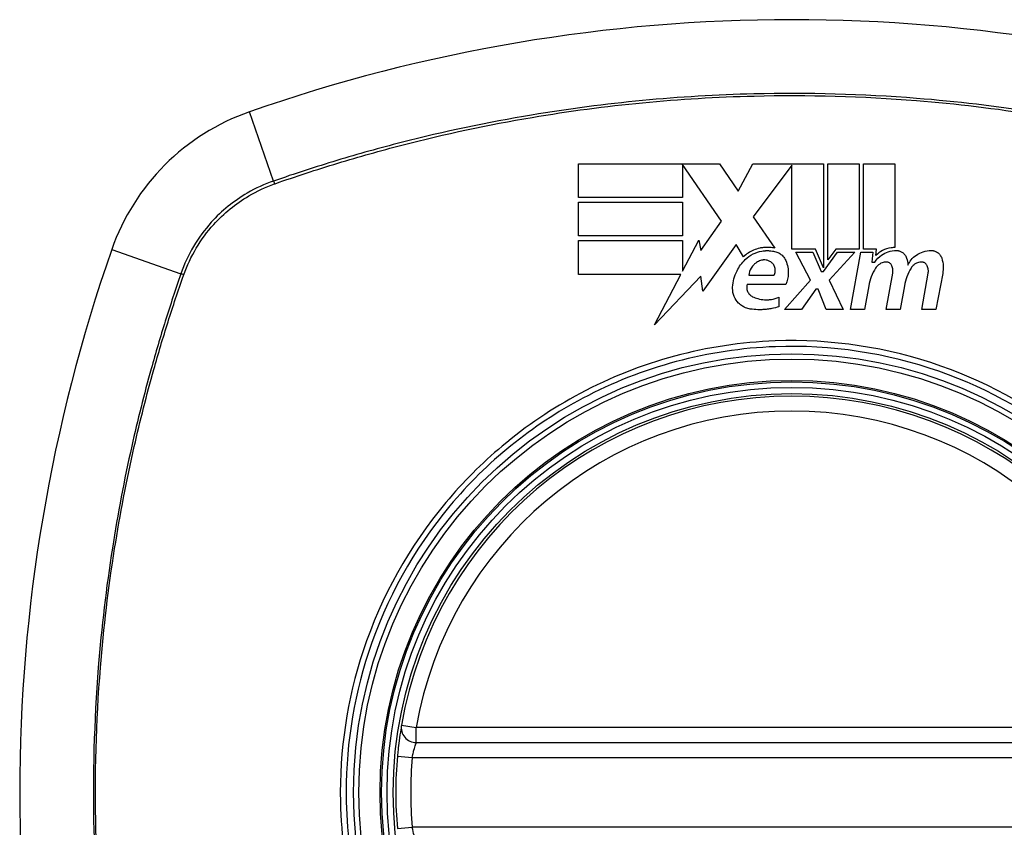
# Model space of a CAD drawing. Header units: inches. Extents: x 67.6 to 163.4, y 45.9 to 75.9.
# Tile 10 of 34: x 113.353 to 114.131, y 60.875 to 61.512. Entities that reach past the tile are written whole.
import ezdxf

# ---------------------------------------------------------------- set-up
doc = ezdxf.new("R2010")
doc.units = ezdxf.units.IN
doc.header["$MEASUREMENT"] = 0
doc.layers.add('Visible Edges(ANSI)', color=7, linetype='Continuous', lineweight=25)
doc.layers.add('Visible Tangent Edges(ANSI)', color=7, linetype='Continuous', lineweight=25)

msp = doc.modelspace()

# ---------------------------------------------------------------- linework, layer by layer
at = {"layer": 'Visible Edges(ANSI)'}
for p, q in [((113.79456, 61.37189), (113.79456, 61.39864)), ((113.79456, 61.39864), (113.90606, 61.39864)), ((113.90756, 61.35339), (113.87681, 61.39813)), ((113.87681, 61.39813), (113.87681, 61.37189)), ((113.90606, 61.39864), (113.92074, 61.37688)), ((113.92074, 61.37688), (113.93231, 61.39864)), ((113.93231, 61.39864), (113.98806, 61.39864)), ((113.96306, 61.3976), (113.93256, 61.35677)), ((113.96306, 61.33127), (113.96306, 61.3976)), ((113.98806, 61.39864), (113.98806, 61.31654)), ((113.99156, 61.32264), (113.99156, 61.39864)), ((113.99156, 61.39864), (114.01631, 61.39864)), ((114.01631, 61.39864), (114.01631, 61.33127)), ((114.01981, 61.33127), (114.01981, 61.39864)), ((114.01981, 61.39864), (114.04456, 61.39864)), ((114.04456, 61.39864), (114.04456, 61.33239)), ((113.87681, 61.37189), (113.79456, 61.37189)), ((113.79456, 61.34164), (113.79456, 61.36839)), ((113.79456, 61.36839), (113.87681, 61.36839)), ((113.87681, 61.36839), (113.87681, 61.34164)), ((113.93256, 61.35677), (113.94981, 61.33189)), ((113.89119, 61.33001), (113.90756, 61.35339)), ((113.87681, 61.34164), (113.79456, 61.34164)), ((113.79456, 61.31114), (113.79456, 61.33789)), ((113.79456, 61.33789), (113.87681, 61.33789)), ((113.87681, 61.3139), (113.88956, 61.33839)), ((113.87681, 61.33789), (113.87681, 61.3139)), ((113.88956, 61.33839), (113.89119, 61.33001)), ((113.91906, 61.33477), (113.89288, 61.29806)), ((113.92485, 61.32514), (113.91906, 61.33477)), ((113.98181, 61.33127), (113.96306, 61.33127)), ((113.97781, 61.30664), (113.96631, 61.32889)), ((113.96631, 61.32889), (113.97981, 61.32889)), ((113.97981, 61.32889), (113.98631, 61.31358)), ((113.98806, 61.31654), (113.98181, 61.33127)), ((113.98806, 61.31358), (113.99919, 61.32889)), ((113.99783, 61.33127), (113.99156, 61.32264)), ((114.01281, 61.32889), (113.99256, 61.30679)), ((114.01631, 61.33127), (113.99783, 61.33127)), ((113.99919, 61.32889), (114.01281, 61.32889)), ((114.00956, 61.28339), (114.01759, 61.32889)), ((114.01759, 61.32889), (114.02706, 61.32889)), ((114.03006, 61.33127), (114.01981, 61.33127)), ((114.02706, 61.32889), (114.02636, 61.32089)), ((114.02962, 61.32614), (114.03006, 61.33127)), ((114.02636, 61.32089), (114.02878, 61.32089)), ((113.87538, 61.31114), (113.79456, 61.31114)), ((113.85469, 61.27139), (113.87538, 61.31114)), ((113.89122, 61.30989), (113.85469, 61.27139)), ((113.89288, 61.29806), (113.89122, 61.30989)), ((113.92906, 61.31064), (113.94906, 61.31064)), ((113.98631, 61.31358), (113.98806, 61.31358)), ((114.03781, 61.28339), (114.04288, 61.31214)), ((114.06581, 61.28339), (114.07088, 61.31214)), ((114.08236, 61.31196), (114.07681, 61.28339)), ((113.95831, 61.30314), (113.92781, 61.30314)), ((113.95731, 61.28339), (113.97781, 61.30664)), ((113.99256, 61.30679), (114.00381, 61.28339)), ((114.02387, 61.30214), (114.02056, 61.28339)), ((114.05212, 61.30214), (114.04881, 61.28339)), ((113.98206, 61.29964), (113.97081, 61.28339)), ((113.98406, 61.29964), (113.98206, 61.29964)), ((113.99031, 61.28339), (113.98406, 61.29964)), ((113.95281, 61.29314), (113.95281, 61.28564)), ((113.97081, 61.28339), (113.95731, 61.28339)), ((114.00381, 61.28339), (113.99031, 61.28339)), ((114.02056, 61.28339), (114.00956, 61.28339)), ((114.04881, 61.28339), (114.03781, 61.28339)), ((114.07681, 61.28339), (114.06581, 61.28339)), ((113.66626, 60.94151), (114.25986, 60.94151))]:
    msp.add_line(p, q, dxfattribs=at)
for radius in [0.31988, 0.31496]:
    msp.add_circle((113.96306, 60.90214), radius, dxfattribs=at)
for centre, radius, start, end in [((113.96306, 60.21316), 1.29921, 70.73366, 109.26634), ((113.59283, 61.27237), 0.17717, 109.26634, 160.73366), ((114.65204, 60.90214), 1.29921, 160.73366, 199.26634), ((113.96306, 60.90214), 0.31299, 9.78402, 170.21598), ((113.66626, 60.95332), 0.01181, 170.21598, 270), ((113.96306, 60.90214), 0.31299, 174.74991, 185.25009)]:
    msp.add_arc(centre, radius, start, end, dxfattribs=at)
for points, knots in [([(113.94981, 61.33189), (113.94852, 61.33219), (113.94719, 61.33239), (113.94545, 61.33253), (113.94503, 61.33256), (113.94424, 61.33259), (113.94386, 61.33259), (113.94321, 61.33259), (113.94293, 61.33258), (113.94239, 61.33256), (113.94214, 61.33255), (113.94147, 61.3325), (113.94106, 61.33247), (113.93966, 61.33231), (113.93869, 61.33215), (113.93607, 61.33157), (113.93446, 61.33106), (113.92991, 61.32912), (113.92719, 61.32734), (113.92485, 61.32514)], [-0.06899169, -0.06899169, -0.06899169, -0.06899169, -0.05878002, -0.05878002, -0.05561, -0.05561, -0.05273167, -0.05273167, -0.05061216, -0.05061216, -0.04865735, -0.04865735, -0.04550856, -0.04550856, -0.03795067, -0.03795067, -0.02502911, -0.02502911, 0, 0, 0, 0]), ([(114.04456, 61.33239), (114.04358, 61.33241), (114.04259, 61.33236), (114.03919, 61.33193), (114.03687, 61.33118), (114.03282, 61.32903), (114.03109, 61.3277), (114.02962, 61.32614)], [-0.04317297, -0.04317297, -0.04317297, -0.04317297, -0.0356333, -0.0356333, -0.01696241, -0.01696241, 0, 0, 0, 0]), ([(113.92631, 61.32295), (113.92812, 61.32471), (113.9302, 61.32619), (113.93467, 61.32844), (113.93702, 61.32921), (113.94008, 61.32974), (113.94072, 61.32982), (113.94167, 61.32991), (113.94199, 61.32994), (113.94256, 61.32997), (113.9428, 61.32998), (113.94333, 61.32999), (113.9436, 61.32999), (113.94433, 61.32999), (113.94478, 61.32997), (113.94609, 61.32989), (113.94696, 61.32979), (113.94781, 61.32964)], [-0.06373187, -0.06373187, -0.06373187, -0.06373187, -0.04404665, -0.04404665, -0.02524201, -0.02524201, -0.02033555, -0.02033555, -0.01791741, -0.01791741, -0.01602226, -0.01602226, -0.01392522, -0.01392522, -0.01050046, -0.01050046, -0.00386231, -0.00386231, -0.00386231, -0.00386231]), ([(113.94781, 61.32964), (113.94839, 61.32959), (113.94895, 61.32951), (113.95065, 61.32912), (113.95173, 61.32871), (113.95402, 61.32748), (113.95515, 61.32659), (113.95703, 61.32452), (113.95777, 61.32338), (113.95831, 61.32214)], [-0.03526655, -0.03526655, -0.03526655, -0.03526655, -0.03088657, -0.03088657, -0.02197862, -0.02197862, -0.01079591, -0.01079591, 0, 0, 0, 0]), ([(114.02878, 61.32089), (114.03016, 61.32305), (114.03196, 61.32495), (114.03568, 61.32758), (114.03744, 61.32847), (114.04141, 61.32979), (114.0436, 61.33014), (114.04581, 61.33012)], [-0.0529494, -0.0529494, -0.0529494, -0.0529494, -0.03254649, -0.03254649, -0.01730062, -0.01730062, -0.00039707, -0.00039707, -0.00039707, -0.00039707]), ([(114.04581, 61.33012), (114.04593, 61.33012), (114.04604, 61.33012), (114.04624, 61.33011), (114.04633, 61.3301), (114.04651, 61.33009), (114.04659, 61.33008), (114.04675, 61.33006), (114.04683, 61.33005), (114.04699, 61.33003), (114.04708, 61.33001), (114.0473, 61.32998), (114.04743, 61.32995), (114.04791, 61.32984), (114.04826, 61.32974), (114.04929, 61.32937), (114.04995, 61.32903), (114.05128, 61.3281), (114.05192, 61.32749), (114.05306, 61.32599), (114.05352, 61.32509), (114.05381, 61.32414)], [-0.02766047, -0.02766047, -0.02766047, -0.02766047, -0.02680401, -0.02680401, -0.0261056, -0.0261056, -0.02548201, -0.02548201, -0.02488025, -0.02488025, -0.02420509, -0.02420509, -0.02317395, -0.02317395, -0.02044509, -0.02044509, -0.01476326, -0.01476326, -0.00792574, -0.00792574, 0, 0, 0, 0]), ([(114.05481, 61.31864), (114.05552, 61.32008), (114.05639, 61.32144), (114.0586, 61.32412), (114.05999, 61.3254), (114.06321, 61.32763), (114.06505, 61.32854), (114.06904, 61.3298), (114.07117, 61.33013), (114.07331, 61.33012)], [-0.06020904, -0.06020904, -0.06020904, -0.06020904, -0.04740935, -0.04740935, -0.03262202, -0.03262202, -0.01678225, -0.01678225, -0.00037275, -0.00037275, -0.00037275, -0.00037275]), ([(114.07331, 61.33012), (114.07351, 61.33012), (114.07371, 61.33011), (114.07405, 61.33009), (114.0742, 61.33007), (114.07443, 61.33004), (114.07451, 61.33003), (114.07468, 61.33001), (114.07476, 61.32999), (114.07493, 61.32996), (114.07503, 61.32994), (114.07526, 61.32989), (114.07541, 61.32985), (114.07596, 61.3297), (114.07636, 61.32956), (114.07723, 61.32919), (114.07769, 61.32894), (114.07894, 61.3281), (114.07965, 61.32743), (114.08081, 61.3259), (114.08126, 61.32505), (114.08156, 61.32414)], [-0.02806933, -0.02806933, -0.02806933, -0.02806933, -0.02655837, -0.02655837, -0.0254402, -0.0254402, -0.02479565, -0.02479565, -0.02416023, -0.02416023, -0.02344141, -0.02344141, -0.02230527, -0.02230527, -0.01907839, -0.01907839, -0.01504987, -0.01504987, -0.00755311, -0.00755311, 0, 0, 0, 0]), ([(113.91631, 61.30114), (113.91658, 61.30562), (113.91776, 61.31002), (113.92145, 61.31735), (113.92364, 61.32035), (113.92631, 61.32295)], [-0.0651785, -0.0651785, -0.0651785, -0.0651785, -0.02911205, -0.02911205, 0, 0, 0, 0]), ([(113.93831, 61.32214), (113.9372, 61.32175), (113.93615, 61.32122), (113.93449, 61.32012), (113.93385, 61.3196), (113.93233, 61.31814), (113.93153, 61.31712), (113.92991, 61.31436), (113.9293, 61.31253), (113.92906, 61.31064)], [-0.04086178, -0.04086178, -0.04086178, -0.04086178, -0.03180686, -0.03180686, -0.02543884, -0.02543884, -0.01530154, -0.01530154, 0, 0, 0, 0]), ([(113.94706, 61.32064), (113.94666, 61.32097), (113.94623, 61.32126), (113.94513, 61.32187), (113.94444, 61.32215), (113.94312, 61.3225), (113.94252, 61.3226), (113.94173, 61.32265), (113.94156, 61.32266), (113.94129, 61.32266), (113.94119, 61.32266), (113.941, 61.32265), (113.94091, 61.32265), (113.9407, 61.32264), (113.94059, 61.32263), (113.9403, 61.3226), (113.94013, 61.32258), (113.9394, 61.32247), (113.93885, 61.32233), (113.93831, 61.32214)], [-0.02524521, -0.02524521, -0.02524521, -0.02524521, -0.02119963, -0.02119963, -0.01548649, -0.01548649, -0.0107886, -0.0107886, -0.00949271, -0.00949271, -0.00871746, -0.00871746, -0.00802869, -0.00802869, -0.00716605, -0.00716605, -0.00583345, -0.00583345, -0.00150535, -0.00150535, -0.00150535, -0.00150535]), ([(113.94906, 61.31064), (113.94916, 61.31082), (113.94925, 61.311), (113.94956, 61.31169), (113.94973, 61.31221), (113.95008, 61.31381), (113.95009, 61.31491), (113.9497, 61.31693), (113.94933, 61.31785), (113.94834, 61.31942), (113.94775, 61.32009), (113.94706, 61.32064)], [-0.02954107, -0.02954107, -0.02954107, -0.02954107, -0.0279188, -0.0279188, -0.02353211, -0.02353211, -0.01478416, -0.01478416, -0.00692303, -0.00692303, 0, 0, 0, 0]), ([(113.95831, 61.32214), (113.95905, 61.32049), (113.95958, 61.31876), (113.96024, 61.31528), (113.96037, 61.31355), (113.9602, 61.30884), (113.95953, 61.30589), (113.95831, 61.30314)], [-0.05252162, -0.05252162, -0.05252162, -0.05252162, -0.03802982, -0.03802982, -0.02406892, -0.02406892, 0, 0, 0, 0]), ([(114.03708, 61.32099), (114.03586, 61.32086), (114.03468, 61.32052), (114.0329, 61.31966), (114.03226, 61.31925), (114.03073, 61.31805), (114.02994, 61.31716), (114.02931, 61.31618)], [-0.02463866, -0.02463866, -0.02463866, -0.02463866, -0.01525184, -0.01525184, -0.00931987, -0.00931987, 0, 0, 0, 0]), ([(114.04219, 61.31802), (114.04204, 61.31834), (114.04187, 61.31865), (114.04141, 61.3193), (114.0411, 61.31962), (114.04041, 61.32018), (114.04003, 61.32041), (114.03934, 61.32072), (114.03903, 61.32082), (114.03863, 61.32091), (114.03854, 61.32093), (114.0384, 61.32096), (114.03834, 61.32097), (114.03824, 61.32098), (114.03819, 61.32099), (114.03808, 61.321), (114.03801, 61.321), (114.03785, 61.32102), (114.03775, 61.32102), (114.03746, 61.32102), (114.03727, 61.32101), (114.03708, 61.32099)], [-0.01824014, -0.01824014, -0.01824014, -0.01824014, -0.0154558, -0.0154558, -0.01198937, -0.01198937, -0.00859566, -0.00859566, -0.00615971, -0.00615971, -0.00546034, -0.00546034, -0.00503601, -0.00503601, -0.00465527, -0.00465527, -0.00417342, -0.00417342, -0.00341971, -0.00341971, -0.00194251, -0.00194251, -0.00194251, -0.00194251]), ([(114.04288, 61.31214), (114.04305, 61.31307), (114.04308, 61.31401), (114.04288, 61.31601), (114.04261, 61.31704), (114.04219, 61.31802)], [-0.01604893, -0.01604893, -0.01604893, -0.01604893, -0.00847727, -0.00847727, 0, 0, 0, 0]), ([(114.06506, 61.32099), (114.06389, 61.32087), (114.06274, 61.32054), (114.06099, 61.31971), (114.06033, 61.31931), (114.05877, 61.31809), (114.05796, 61.31719), (114.05731, 61.31618)], [-0.02463691, -0.02463691, -0.02463691, -0.02463691, -0.01555528, -0.01555528, -0.00955626, -0.00955626, 0, 0, 0, 0]), ([(114.07018, 61.31802), (114.07004, 61.31833), (114.06987, 61.31863), (114.06942, 61.31927), (114.06912, 61.31959), (114.06845, 61.32015), (114.06809, 61.32038), (114.06744, 61.32068), (114.06718, 61.32077), (114.06682, 61.32087), (114.06674, 61.32089), (114.0666, 61.32092), (114.06654, 61.32093), (114.06644, 61.32095), (114.06639, 61.32096), (114.06628, 61.32098), (114.06621, 61.32098), (114.06604, 61.321), (114.06594, 61.32101), (114.06558, 61.32103), (114.06532, 61.32102), (114.06506, 61.32099)], [-0.01825939, -0.01825939, -0.01825939, -0.01825939, -0.01555937, -0.01555937, -0.01215229, -0.01215229, -0.00884391, -0.00884391, -0.00670425, -0.00670425, -0.00603459, -0.00603459, -0.00561463, -0.00561463, -0.00522861, -0.00522861, -0.00473542, -0.00473542, -0.00393494, -0.00393494, -0.00196875, -0.00196875, -0.00196875, -0.00196875]), ([(114.07088, 61.31214), (114.07104, 61.31306), (114.07108, 61.314), (114.07088, 61.31599), (114.07061, 61.31703), (114.07018, 61.31802)], [-0.01599987, -0.01599987, -0.01599987, -0.01599987, -0.00850266, -0.00850266, 0, 0, 0, 0]), ([(114.08156, 61.32414), (114.08225, 61.32209), (114.08265, 61.31996), (114.08287, 61.31586), (114.08274, 61.31389), (114.08236, 61.31196)], [-0.03334269, -0.03334269, -0.03334269, -0.03334269, -0.01618292, -0.01618292, -0.00041988, -0.00041988, -0.00041988, -0.00041988]), ([(113.93031, 61.28389), (113.929, 61.28409), (113.92773, 61.28444), (113.92571, 61.28526), (113.92494, 61.28565), (113.92306, 61.28679), (113.92201, 61.28762), (113.91959, 61.29004), (113.91842, 61.29179), (113.91671, 61.2958), (113.91626, 61.29806), (113.91629, 61.30061), (113.9163, 61.30087), (113.91631, 61.30114)], [-0.07879273, -0.07879273, -0.07879273, -0.07879273, -0.06865981, -0.06865981, -0.06195708, -0.06195708, -0.05155002, -0.05155002, -0.03492434, -0.03492434, -0.01659653, -0.01659653, -0.01443138, -0.01443138, -0.01443138, -0.01443138]), ([(113.92781, 61.30314), (113.92777, 61.30298), (113.92772, 61.30282), (113.92749, 61.3018), (113.92744, 61.30093), (113.92763, 61.29905), (113.92793, 61.29806), (113.92883, 61.29635), (113.92939, 61.29561), (113.93066, 61.29445), (113.93133, 61.29399), (113.93206, 61.29364)], [-0.03010904, -0.03010904, -0.03010904, -0.03010904, -0.02874945, -0.02874945, -0.02177568, -0.02177568, -0.01355693, -0.01355693, -0.00629065, -0.00629065, 0, 0, 0, 0]), ([(113.93206, 61.29364), (113.93339, 61.29302), (113.93477, 61.2925), (113.9379, 61.29164), (113.93965, 61.29134), (113.94192, 61.2912), (113.94241, 61.29119), (113.94319, 61.29118), (113.94348, 61.29119), (113.94404, 61.2912), (113.94429, 61.29122), (113.94488, 61.29125), (113.9452, 61.29128), (113.94601, 61.29136), (113.9465, 61.29142), (113.949, 61.29182), (113.95095, 61.29237), (113.95281, 61.29314)], [-0.05506664, -0.05506664, -0.05506664, -0.05506664, -0.04374259, -0.04374259, -0.03018084, -0.03018084, -0.0264387, -0.0264387, -0.02420765, -0.02420765, -0.02223233, -0.02223233, -0.01976957, -0.01976957, -0.01599104, -0.01599104, -0.00050036, -0.00050036, -0.00050036, -0.00050036]), ([(113.95281, 61.28564), (113.95103, 61.28509), (113.94921, 61.28463), (113.94617, 61.28404), (113.94496, 61.28385), (113.94306, 61.28362), (113.94238, 61.28355), (113.94119, 61.28346), (113.94068, 61.28343), (113.93964, 61.28338), (113.93911, 61.28336), (113.93779, 61.28334), (113.93699, 61.28334), (113.93422, 61.28343), (113.93226, 61.2836), (113.93031, 61.28389)], [-0.05857853, -0.05857853, -0.05857853, -0.05857853, -0.04427096, -0.04427096, -0.03493369, -0.03493369, -0.0296881, -0.0296881, -0.0258246, -0.0258246, -0.02178743, -0.02178743, -0.01568984, -0.01568984, -0.00067754, -0.00067754, -0.00067754, -0.00067754]), ([(113.65462, 60.95532), (113.65462, 60.95532), (113.65439, 60.95403), (113.65366, 60.94942), (113.65319, 60.94635), (113.65243, 60.94052), (113.65213, 60.9381), (113.65169, 60.93399), (113.65153, 60.93237), (113.65139, 60.93078)], [0, 0, 0, 0, 0.03342093, 0.03342093, 0.06354683, 0.06354683, 0.08237552, 0.08237552, 0.09414345, 0.09414345, 0.09414345, 0.09414345])]:
    msp.add_open_spline(points, degree=3, knots=knots, dxfattribs=at)
for points in [[(114.05381, 61.32414), (114.05436, 61.32235), (114.0547, 61.3205), (114.05481, 61.31864)], [(114.02931, 61.31618), (114.02659, 61.31188), (114.02475, 61.30711), (114.02387, 61.30214)], [(114.05731, 61.31618), (114.05468, 61.31187), (114.05292, 61.3071), (114.05212, 61.30214)]]:
    msp.add_open_spline(points, degree=3, dxfattribs=at)
at = {"layer": 'Visible Tangent Edges(ANSI)'}
for p, q in [((113.55348, 61.38495), (113.53438, 61.43961)), ((113.42559, 61.33082), (113.48025, 61.31172)), ((113.65462, 60.95532), (113.66626, 60.95332)), ((113.66626, 60.94151), (113.66626, 60.95332)), ((114.25986, 60.95332), (113.66626, 60.95332)), ((113.65139, 60.93078), (113.66315, 60.9297)), ((113.66315, 60.9297), (114.26298, 60.9297)), ((113.65139, 60.8735), (113.66315, 60.87458)), ((114.26298, 60.87458), (113.66315, 60.87458))]:
    msp.add_line(p, q, dxfattribs=at)
for radius in [0.34636, 0.34222, 0.32539, 0.3242]:
    msp.add_circle((113.96306, 60.90214), radius, dxfattribs=at)
for start, end in [(9.78402, 170.21598), (174.74991, 185.25009)]:
    msp.add_arc((113.96306, 60.90214), 0.30118, start, end, dxfattribs=at)
for centre, major_axis, start_param, end_param in [((113.5551, 61.38031), (-0.00321, 0.00931), 1.046967, 1.310674), ((113.48489, 61.3101), (0.00931, -0.00321), 1.830918, 2.094625)]:
    msp.add_ellipse(centre, major_axis=major_axis, ratio=0.002592, start_param=start_param, end_param=end_param, dxfattribs=at)
for points, knots in [([(114.37265, 61.38495), (114.36028, 61.38921), (114.34786, 61.39336), (114.32287, 61.40119), (114.31032, 61.4049), (114.27748, 61.41405), (114.25709, 61.41918), (114.2099, 61.42978), (114.183, 61.4349), (114.12471, 61.44402), (114.09326, 61.44772), (114.01889, 61.45362), (113.97603, 61.45479), (113.87434, 61.45236), (113.81548, 61.44677), (113.72283, 61.43129), (113.6884, 61.42404), (113.63735, 61.41099), (113.62042, 61.40628), (113.59519, 61.39868), (113.58681, 61.39606), (113.5701, 61.39064), (113.56178, 61.38781), (113.55348, 61.38495)], [0, 0, 0, 0, 0.099284, 0.099284, 0.198296, 0.198296, 0.356933, 0.356933, 0.563161, 0.563161, 0.801732, 0.801732, 1.126637, 1.126637, 1.572986, 1.572986, 1.839557, 1.839557, 1.972882, 1.972882, 2.039554, 2.039554, 2.106203, 2.106203, 2.106203, 2.106203]), ([(113.55473, 61.38286), (113.56299, 61.38576), (113.57099, 61.38847), (113.5875, 61.39388), (113.59586, 61.39652), (113.62102, 61.40417), (113.63791, 61.40892), (113.68884, 61.42207), (113.7232, 61.4294), (113.81568, 61.44503), (113.87446, 61.45069), (113.97601, 61.45316), (114.01882, 61.45197), (114.09308, 61.446), (114.12448, 61.44226), (114.18267, 61.43304), (114.20952, 61.42787), (114.25661, 61.41717), (114.27695, 61.412), (114.3097, 61.40278), (114.32222, 61.39904), (114.34699, 61.39121), (114.359, 61.38721), (114.3714, 61.38286)], [-2.104956, -2.104956, -2.104956, -2.104956, -2.039554, -2.039554, -1.972882, -1.972882, -1.839557, -1.839557, -1.572986, -1.572986, -1.126637, -1.126637, -0.801732, -0.801732, -0.563161, -0.563161, -0.356933, -0.356933, -0.198296, -0.198296, -0.099284, -0.099284, -0.001246, -0.001246, -0.001246, -0.001246]), ([(113.55348, 61.38495), (113.54625, 61.38246), (113.53926, 61.37927), (113.52205, 61.36927), (113.51243, 61.36147), (113.49362, 61.34062), (113.4854, 61.3267), (113.48025, 61.31172)], [0, 0, 0, 0, 0.0558923, 0.0558923, 0.1453199, 0.1453199, 0.261048, 0.261048, 0.261048, 0.261048]), ([(113.48251, 61.31094), (113.48771, 61.32557), (113.4958, 61.33912), (113.51422, 61.35949), (113.5236, 61.36714), (113.54038, 61.377), (113.5472, 61.38018), (113.55426, 61.38269)], [-0.261048, -0.261048, -0.261048, -0.261048, -0.1453199, -0.1453199, -0.0558923, -0.0558923, 0, 0, 0, 0]), ([(113.48025, 61.31172), (113.47599, 61.29935), (113.47184, 61.28693), (113.46402, 61.26194), (113.4603, 61.24939), (113.45115, 61.21655), (113.44603, 61.19616), (113.43542, 61.14897), (113.4303, 61.12208), (113.42118, 61.06378), (113.41748, 61.03233), (113.41158, 60.95797), (113.41041, 60.9151), (113.41284, 60.81342), (113.41843, 60.75455), (113.43391, 60.6619), (113.44117, 60.62747), (113.45421, 60.57643), (113.45892, 60.55949), (113.46652, 60.53426), (113.46914, 60.52588), (113.47456, 60.50917), (113.47739, 60.50086), (113.48025, 60.49255)], [0, 0, 0, 0, 0.099284, 0.099284, 0.198296, 0.198296, 0.356933, 0.356933, 0.563161, 0.563161, 0.801732, 0.801732, 1.126637, 1.126637, 1.572986, 1.572986, 1.839557, 1.839557, 1.972882, 1.972882, 2.039554, 2.039554, 2.106203, 2.106203, 2.106203, 2.106203]), ([(113.48234, 60.4938), (113.47944, 60.50207), (113.47673, 60.51006), (113.47132, 60.52657), (113.46868, 60.53493), (113.46103, 60.5601), (113.45628, 60.57699), (113.44313, 60.62791), (113.4358, 60.66227), (113.42017, 60.75475), (113.41451, 60.81353), (113.41204, 60.91508), (113.41323, 60.95789), (113.4192, 61.03215), (113.42294, 61.06355), (113.43216, 61.12174), (113.43733, 61.14859), (113.44803, 61.19568), (113.4532, 61.21602), (113.46242, 61.24877), (113.46616, 61.26129), (113.47399, 61.28606), (113.47799, 61.29808), (113.48234, 61.31047)], [-2.104956, -2.104956, -2.104956, -2.104956, -2.039554, -2.039554, -1.972882, -1.972882, -1.839557, -1.839557, -1.572986, -1.572986, -1.126637, -1.126637, -0.801732, -0.801732, -0.563161, -0.563161, -0.356933, -0.356933, -0.198296, -0.198296, -0.099284, -0.099284, -0.001246, -0.001246, -0.001246, -0.001246]), ([(114.31529, 60.90214), (114.31529, 60.87935), (114.31307, 60.85635), (114.30291, 60.80479), (114.29362, 60.77675), (114.26834, 60.72368), (114.25221, 60.69851), (114.23335, 60.67591), (114.20483, 60.64175), (114.17012, 60.61349), (114.09453, 60.57266), (114.0548, 60.55953), (113.97778, 60.54832), (113.94045, 60.54876), (113.85971, 60.5623), (113.81552, 60.57896), (113.76288, 60.61162), (113.74948, 60.6213), (113.73684, 60.63185), (113.70122, 60.66159), (113.6718, 60.69833), (113.62565, 60.78744), (113.61204, 60.84084), (113.61008, 60.93476), (113.61605, 60.97464), (113.64241, 61.05479), (113.66443, 61.09439), (113.69278, 61.12836), (113.72186, 61.16318), (113.75761, 61.19208), (113.84474, 61.23817), (113.89704, 61.25219), (113.99404, 61.25574), (114.0379, 61.24914), (114.1195, 61.2207), (114.15689, 61.19947), (114.18929, 61.17242), (114.22474, 61.14282), (114.25409, 61.10623), (114.28496, 61.04688), (114.29284, 61.02779), (114.30973, 60.97415), (114.31529, 60.93794), (114.31529, 60.90214)], [-3.141593, -3.141593, -3.141593, -3.141593, -2.946594, -2.946594, -2.696251, -2.696251, -2.445914, -2.445914, -2.445914, -2.067507, -2.067507, -1.716551, -1.716551, -1.405531, -1.405531, -1.016056, -1.016056, -0.875434, -0.875434, -0.875434, -0.479101, -0.479101, -0.021702, -0.021702, 0.31764, 0.31764, 0.695378, 0.695378, 0.695378, 1.082671, 1.082671, 1.532987, 1.532987, 1.905714, 1.905714, 2.266012, 2.266012, 2.266012, 2.660331, 2.660331, 2.835226, 2.835226, 3.141593, 3.141593, 3.141593, 3.141593]), ([(114.19194, 61.1756), (114.15923, 61.20304), (114.12143, 61.22464), (114.03887, 61.25361), (113.99444, 61.26035), (113.89619, 61.25672), (113.84323, 61.24241), (113.77383, 61.20549), (113.75319, 61.19153), (113.73419, 61.1756)], [-2.266012, -2.266012, -2.266012, -2.266012, -1.905714, -1.905714, -1.532987, -1.532987, -1.082671, -1.082671, -0.873089, -0.873089, -0.873089, -0.873089]), ([(113.68961, 61.13101), (113.66083, 61.09671), (113.63844, 61.05669), (113.61158, 60.97558), (113.60548, 60.93518), (113.60748, 60.84005), (113.62139, 60.78598), (113.65854, 60.71465), (113.673, 60.69305), (113.68961, 60.67326)], [-0.695378, -0.695378, -0.695378, -0.695378, -0.31764, -0.31764, 0.021702, 0.021702, 0.479101, 0.479101, 0.69757, 0.69757, 0.69757, 0.69757]), ([(113.66315, 60.9297), (113.66329, 60.93046), (113.66344, 60.93124), (113.66387, 60.93322), (113.66415, 60.93438), (113.66488, 60.93719), (113.66533, 60.93866), (113.66604, 60.94088), (113.66626, 60.94151), (113.66626, 60.94151)], [-0.09414345, -0.09414345, -0.09414345, -0.09414345, -0.08237552, -0.08237552, -0.06354683, -0.06354683, -0.03342093, -0.03342093, 0, 0, 0, 0]), ([(113.66626, 60.86277), (113.66626, 60.86277), (113.66624, 60.86284), (113.6661, 60.86324), (113.66595, 60.86367), (113.66544, 60.86526), (113.665, 60.86667), (113.66405, 60.87022), (113.66355, 60.87239), (113.66315, 60.87458)], [-0.09415008, -0.09415008, -0.09415008, -0.09415008, -0.08238132, -0.08238132, -0.06355131, -0.06355131, -0.03342328, -0.03342328, 0, 0, 0, 0])]:
    msp.add_open_spline(points, degree=3, knots=knots, dxfattribs=at)
for points in [[(113.55426, 61.38269), (113.55441, 61.38275), (113.55457, 61.3828), (113.55473, 61.38286)], [(113.48234, 61.31047), (113.4824, 61.31063), (113.48245, 61.31079), (113.48251, 61.31094)], [(113.73419, 61.1756), (113.71808, 61.16208), (113.70314, 61.14715), (113.68961, 61.13101)]]:
    msp.add_open_spline(points, degree=3, dxfattribs=at)

doc.saveas('drawing.dxf')
